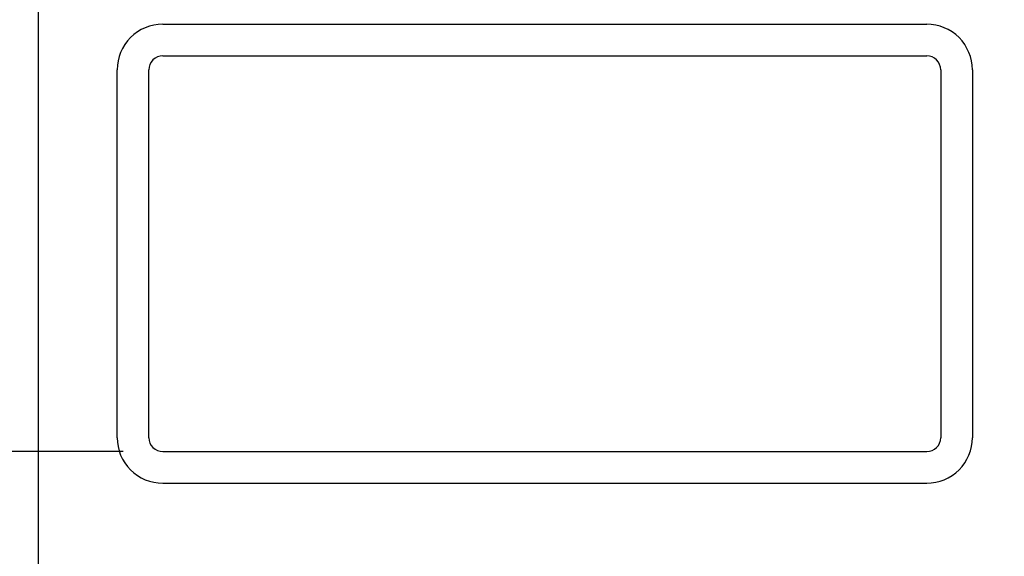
# Model space of a CAD drawing. Extents: x -65 to 355, y -46 to 251.
# Tile 22 of 28: x -10 to 53, y 22 to 57. Entities that reach past the tile are written whole.
import ezdxf

# ---------------------------------------------------------------- set-up
doc = ezdxf.new("R2010")
doc.units = 0
doc.layers.add('BG_DIMENSION', color=7, linetype='CONTINUOUS')
doc.layers.add('BG_PANEL', color=7, linetype='CONTINUOUS')

msp = doc.modelspace()

# ---------------------------------------------------------------- linework, layer by layer
at = {"layer": 'BG_DIMENSION'}
msp.add_lwpolyline([(-3.564382, 28.7909), (-25.781, 28.7909)], dxfattribs=at)
at = {"layer": 'BG_PANEL'}
msp.add_lwpolyline([(115.942618, -14.135862), (115.942618, 131.660138), (-9.025382, 131.660138), (-9.025382, -14.135862)], close=True, dxfattribs=at)
for points in [[(-1.024382, 56.2229, 0.414214), (-3.945382, 53.3019)], [(50.918618, 53.3019, 0.414214), (47.997618, 56.2229)], [(-1.024382, 54.1909, 0.414214), (-1.913382, 53.3019)], [(48.886618, 53.3019, 0.414214), (47.997618, 54.1909)], [(-3.945382, 29.6799, 0.414214), (-1.024382, 26.7589)], [(-1.913382, 29.6799, 0.414214), (-1.024382, 28.7909)], [(47.997618, 26.7589, 0.414214), (50.918618, 29.6799)], [(47.997618, 28.7909, 0.414214), (48.886618, 29.6799)]]:
    msp.add_lwpolyline(points, format="xyb", dxfattribs=at)
for points in [[(-1.024382, 56.2229), (47.997618, 56.2229)], [(-1.024382, 54.1909), (1.388618, 54.1909)], [(1.388618, 54.1909), (47.997618, 54.1909)], [(-3.945382, 29.6799), (-3.945382, 53.3019)], [(-1.913382, 50.8889), (-1.913382, 53.3019)], [(48.886618, 53.3019), (48.886618, 29.6799)], [(50.918618, 53.3019), (50.918618, 29.6799)], [(-1.913382, 32.0929), (-1.913382, 50.8889)], [(-1.913382, 29.6799), (-1.913382, 32.0929)], [(-1.024382, 28.7909), (1.388618, 28.7909)], [(1.388618, 28.7909), (47.997618, 28.7909)], [(-1.024382, 26.7589), (47.997618, 26.7589)]]:
    msp.add_lwpolyline(points, dxfattribs=at)

doc.saveas('drawing.dxf')
